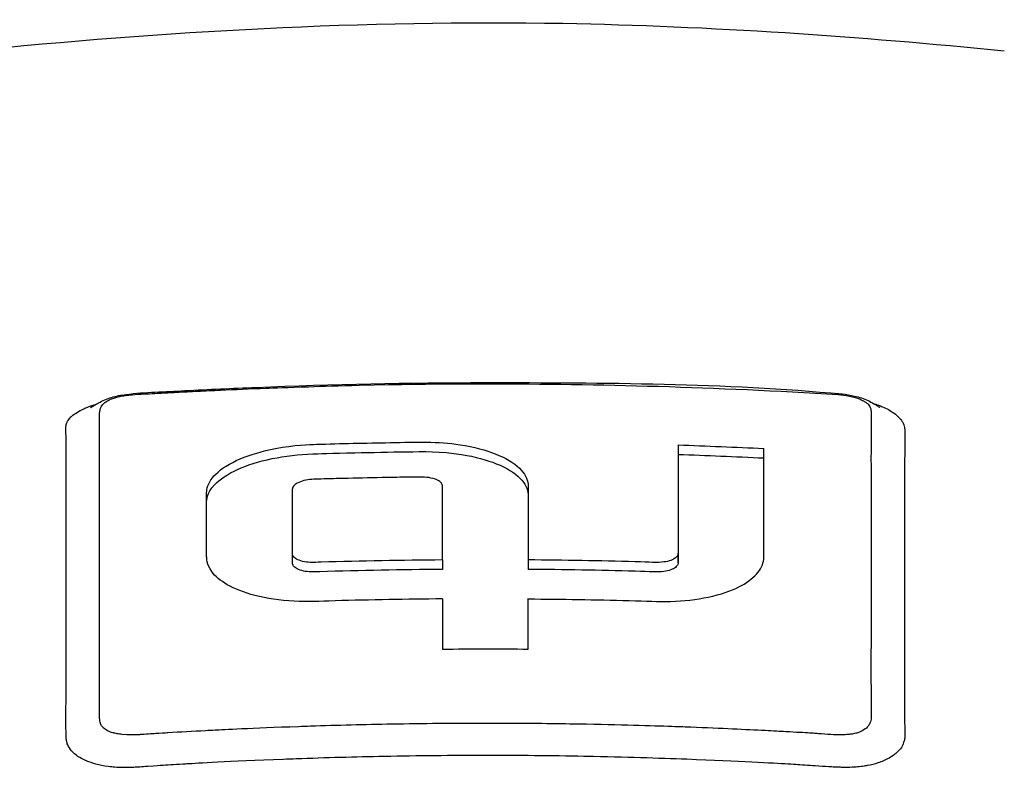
# Model space of a CAD drawing. Header units: millimetres. Extents: x 0 to 5219, y 0 to 2970.
# Tile 12 of 228: x 991 to 1020, y 553 to 576. Entities that reach past the tile are written whole.
import ezdxf

# ---------------------------------------------------------------- set-up
doc = ezdxf.new("R2010")
doc.units = ezdxf.units.MM
doc.header["$LTSCALE"] = 0.2

# ---------------------------------------------------------------- blocks, each defined once
blk = doc.blocks.new('A$C0ad0ff27')
for p, q in [((0, 263.997), (0, 263.963)), ((10.664, 263.658), (10.664, 263.658)), ((11.29, 263.459), (11.29, 263.459)), ((-1.281, 260.627), (-1.281, 260.91)), ((-11.529, 260.592), (-11.531, 260.592)), ((-5.765, 258.612), (-5.765, 260.538)), ((11.531, 260.597), (11.531, 260.597)), ((-12.531, 260.418), (-12.531, 260.418)), ((-11.531, 259.886), (-11.531, 259.886)), ((-11.533, 259.695), (-11.533, 259.695)), ((11.535, 259.7), (11.535, 259.7)), ((5.765, 258.615), (5.765, 258.898)), ((-1.281, 258.699), (-1.281, 258.416)), ((1.281, 258.7), (1.281, 258.417)), ((-11.531, 258.277), (-11.53, 258.277)), ((11.53, 258.278), (11.531, 258.278)), ((-12.529, 258.104), (-12.529, 258.104)), ((12.53, 258.105), (12.53, 258.105))]:
    blk.add_line(p, q)
for centre, major_axis, ratio, start_param, end_param in [((-1.258, 118.502), (-0.02, 156.746), 0.000068, 0.480005, 0.500444), ((1.268, 118.498), (-0.011, -156.751), 0.000038, 2.641265, 2.661705), ((0.044, 157.143), (-139.821, -0.022), 0.707242, 4.703431, 4.721757)]:
    blk.add_ellipse(centre, major_axis=major_axis, ratio=ratio, start_param=start_param, end_param=end_param)
for points, knots in [([(-15.424, 273.908), (-9.643, 274.494), (-3.605, 274.841), (6.739, 274.652), (11.21, 274.345), (15.516, 273.909)], [0, 0, 0, 0, 1.779262, 1.779262, 3.10461, 3.10461, 3.10461, 3.10461]), ([(0.132, 243.422), (0.418, 243.422), (0.818, 243.423), (1.332, 243.428), (1.529, 243.43), (1.743, 243.432), (1.974, 243.435), (2.12, 243.437), (2.274, 243.44), (2.434, 243.442), (2.637, 243.446), (2.85, 243.45), (3.075, 243.454), (3.392, 243.461), (3.73, 243.469), (4.089, 243.479), (4.178, 243.482), (4.266, 243.484), (4.354, 243.487), (4.783, 243.499), (5.208, 243.514), (5.631, 243.529), (6.058, 243.545), (6.482, 243.563), (6.903, 243.582), (7.273, 243.598), (7.641, 243.616), (8.006, 243.635), (8.061, 243.638), (8.115, 243.641), (8.17, 243.644), (8.294, 243.65), (8.419, 243.657), (8.543, 243.664), (8.753, 243.675), (8.964, 243.687), (9.174, 243.699), (9.594, 243.724), (10.013, 243.75), (10.431, 243.778), (10.908, 243.809), (11.384, 243.842), (11.858, 243.878), (11.926, 243.883), (12.283, 243.909), (12.924, 243.96), (13.511, 244.007), (14.336, 244.076), (15.388, 244.176), (15.467, 244.184), (15.546, 244.192), (15.627, 244.2), (15.961, 244.232), (16.287, 244.265), (16.606, 244.297), (17.021, 244.34), (17.424, 244.384), (17.815, 244.427), (18.664, 244.521), (19.459, 244.617), (20.2, 244.711), (20.608, 244.763), (20.999, 244.815), (21.375, 244.866), (21.781, 244.921), (22.168, 244.975), (22.538, 245.028), (22.667, 245.047), (22.794, 245.066), (22.919, 245.084), (23.792, 245.212), (24.598, 245.34), (25.342, 245.463), (27.149, 245.764), (28.586, 246.043), (29.7, 246.272), (30.694, 246.477), (31.665, 246.692), (32.611, 246.917), (32.837, 246.97), (33.061, 247.024), (33.284, 247.079), (33.706, 247.183), (34.139, 247.292), (34.581, 247.408), (35.194, 247.569), (35.826, 247.741), (36.47, 247.927), (36.523, 247.942), (36.575, 247.957), (36.627, 247.973), (37.106, 248.112), (37.851, 248.332), (38.812, 248.646), (39.732, 248.947), (40.852, 249.335), (42.087, 249.827), (42.224, 249.882), (42.363, 249.938), (42.503, 249.995), (42.879, 250.149), (43.237, 250.301), (43.577, 250.452), (44.075, 250.672), (44.535, 250.887), (44.962, 251.098), (45.376, 251.301), (45.757, 251.5), (46.111, 251.693), (46.591, 251.955), (47.009, 252.201), (47.375, 252.429), (47.788, 252.686), (48.134, 252.92), (48.427, 253.128), (48.607, 253.257), (48.767, 253.376), (48.91, 253.484), (48.926, 253.497), (48.942, 253.509), (48.958, 253.521), (49.012, 253.563), (49.065, 253.605), (49.117, 253.645), (49.179, 253.695), (49.239, 253.743), (49.298, 253.791), (49.421, 253.891), (49.537, 253.989), (49.645, 254.083), (49.763, 254.186), (49.872, 254.285), (49.974, 254.38), (50.043, 254.444), (50.109, 254.507), (50.172, 254.569), (50.196, 254.592), (50.219, 254.616), (50.243, 254.639), (50.288, 254.684), (50.332, 254.729), (50.375, 254.772), (50.414, 254.813), (50.453, 254.853), (50.489, 254.892), (50.527, 254.932), (50.563, 254.971), (50.598, 255.009), (50.635, 255.051), (50.671, 255.091), (50.706, 255.13), (50.723, 255.15), (50.741, 255.17), (50.758, 255.189), (50.76, 255.192), (50.762, 255.194), (50.764, 255.197), (50.779, 255.214), (50.794, 255.232), (50.809, 255.249), (50.843, 255.289), (50.877, 255.329), (50.91, 255.37), (50.943, 255.409), (50.975, 255.449), (51.008, 255.49), (51.071, 255.569), (51.133, 255.649), (51.194, 255.732), (51.31, 255.887), (51.422, 256.049), (51.529, 256.217), (51.604, 256.335), (51.676, 256.456), (51.745, 256.58), (51.808, 256.693), (51.868, 256.808), (51.924, 256.925), (51.924, 256.926), (51.949, 256.974), (51.992, 257.07), (52.039, 257.175), (52.109, 257.337), (52.184, 257.557), (52.21, 257.632), (52.236, 257.715), (52.262, 257.804), (52.274, 257.846), (52.285, 257.887), (52.296, 257.927), (52.3, 257.943), (52.304, 257.959), (52.308, 257.975), (52.329, 258.062), (52.347, 258.144), (52.363, 258.223), (52.396, 258.398), (52.416, 258.552), (52.427, 258.685), (52.428, 258.696), (52.429, 258.707), (52.43, 258.718), (52.445, 258.91), (52.456, 259.192), (52.413, 259.564), (52.407, 259.613), (52.401, 259.661), (52.394, 259.709), (52.357, 259.961), (52.3, 260.206), (52.227, 260.443), (52.202, 260.526), (52.173, 260.611), (52.142, 260.698), (52.015, 261.05), (51.836, 261.432), (51.584, 261.842), (51.566, 261.871), (51.547, 261.901), (51.529, 261.93), (51.426, 262.092), (51.314, 262.254), (51.193, 262.415), (51.073, 262.577), (50.943, 262.737), (50.806, 262.897), (50.714, 263.004), (50.618, 263.11), (50.519, 263.216), (50.509, 263.227), (50.323, 263.441), (49.875, 263.849), (49.754, 263.959), (49.613, 264.084), (49.448, 264.222), (49.199, 264.43), (48.96, 264.617), (48.74, 264.781), (48.523, 264.943), (48.323, 265.084), (48.148, 265.204), (48.131, 265.215), (48.115, 265.227), (48.098, 265.238), (47.876, 265.389), (47.646, 265.54), (47.407, 265.689), (47.254, 265.784), (47.098, 265.88), (46.939, 265.974), (46.69, 266.122), (46.434, 266.268), (46.169, 266.414), (45.756, 266.641), (45.324, 266.865), (44.873, 267.085)], [0, 0, 0, 0, 0.015059, 0.015059, 0.015059, 0.02083, 0.02083, 0.02083, 0.024502, 0.024502, 0.024502, 0.02915, 0.02915, 0.02915, 0.035714, 0.035714, 0.035714, 0.03808, 0.03808, 0.03808, 0.049577, 0.049577, 0.049577, 0.061203, 0.061203, 0.061203, 0.071429, 0.071429, 0.071429, 0.072941, 0.072941, 0.072941, 0.076375, 0.076375, 0.076375, 0.082197, 0.082197, 0.082197, 0.093844, 0.093844, 0.093844, 0.107143, 0.107143, 0.107143, 0.125154, 0.125154, 0.125154, 0.141628, 0.141628, 0.141628, 0.142857, 0.142857, 0.142857, 0.150854, 0.150854, 0.150854, 0.161237, 0.161237, 0.161237, 0.183787, 0.183787, 0.183787, 0.196194, 0.196194, 0.196194, 0.209594, 0.209594, 0.209594, 0.214286, 0.214286, 0.214286, 0.235121, 0.235121, 0.235121, 0.285714, 0.285714, 0.285714, 0.318661, 0.318661, 0.318661, 0.326531, 0.326531, 0.326531, 0.342858, 0.342858, 0.342858, 0.36551, 0.36551, 0.36551, 0.367347, 0.367347, 0.367347, 0.406881, 0.406881, 0.406881, 0.444765, 0.444765, 0.444765, 0.44898, 0.44898, 0.44898, 0.464755, 0.464755, 0.464755, 0.487841, 0.487841, 0.487841, 0.510204, 0.510204, 0.510204, 0.531268, 0.531268, 0.531268, 0.55507, 0.55507, 0.55507, 0.569739, 0.569739, 0.569739, 0.571429, 0.571429, 0.571429, 0.574695, 0.574695, 0.574695, 0.578627, 0.578627, 0.578627, 0.586875, 0.586875, 0.586875, 0.595801, 0.595801, 0.595801, 0.601849, 0.601849, 0.601849, 0.604183, 0.604183, 0.604183, 0.608765, 0.608765, 0.608765, 0.613067, 0.613067, 0.613067, 0.617482, 0.617482, 0.617482, 0.622229, 0.622229, 0.622229, 0.624689, 0.624689, 0.624689, 0.625, 0.625, 0.625, 0.626857, 0.626857, 0.626857, 0.631038, 0.631038, 0.631038, 0.635137, 0.635137, 0.635137, 0.643106, 0.643106, 0.643106, 0.65824, 0.65824, 0.65824, 0.668893, 0.668893, 0.668893, 0.678571, 0.678571, 0.678571, 0.689431, 0.689431, 0.689431, 0.701281, 0.701281, 0.701281, 0.705357, 0.705357, 0.705357, 0.708515, 0.708515, 0.708515, 0.709766, 0.709766, 0.709766, 0.71667, 0.71667, 0.71667, 0.732143, 0.732143, 0.732143, 0.733637, 0.733637, 0.733637, 0.758929, 0.758929, 0.758929, 0.763229, 0.763229, 0.763229, 0.785714, 0.785714, 0.785714, 0.794183, 0.794183, 0.794183, 0.828571, 0.828571, 0.828571, 0.831278, 0.831278, 0.831278, 0.846339, 0.846339, 0.846339, 0.861401, 0.861401, 0.861401, 0.871429, 0.871429, 0.871429, 0.896736, 0.896736, 0.896736, 0.903571, 0.903571, 0.903571, 0.919754, 0.919754, 0.919754, 0.935714, 0.935714, 0.935714, 0.936836, 0.936836, 0.936836, 0.951858, 0.951858, 0.951858, 0.961487, 0.961487, 0.961487, 0.97651, 0.97651, 0.97651, 1, 1, 1, 1]), ([(-44.206, 266.666), (-45.16, 266.135), (-46.035, 265.58), (-47.544, 264.433), (-48.171, 263.852), (-49.688, 262.089), (-50.228, 260.876), (-50.29, 258.852), (-50.093, 258.047), (-48.818, 255.589), (-46.865, 253.679), (-39.976, 250.291), (-35.782, 248.805), (-26.807, 246.767), (-23.109, 246.124), (-16.479, 245.269), (-13.649, 244.986), (-8.648, 244.623), (-6.474, 244.507), (-2.833, 244.391), (-1.355, 244.366), (0.132, 244.367)], [-13.245772, -13.245772, -13.245772, -13.245772, -12.251128, -12.251128, -11.274972, -11.274972, -9.337784, -9.337784, -8.051587, -8.051587, -5.366006, -5.366006, -3.267179, -3.267179, -1.993957, -1.993957, -1.102626, -1.102626, -0.445934, -0.445934, 0, 0, 0, 0]), ([(0.132, 244.367), (1.588, 244.368), (3.032, 244.394), (6.637, 244.51), (8.81, 244.627), (13.807, 244.992), (16.636, 245.276), (23.282, 246.136), (26.998, 246.785), (35.953, 248.828), (40.148, 250.318), (44.861, 252.652), (46.268, 253.532), (49.246, 255.994), (50.629, 257.925), (50.164, 261.279), (49.568, 262.411), (47.531, 264.62), (46.089, 265.684), (44.253, 266.693)], [-11.810839, -11.810839, -11.810839, -11.810839, -11.321097, -11.321097, -10.584313, -10.584313, -9.583134, -9.583134, -8.1452, -8.1452, -5.796116, -5.796116, -4.481204, -4.481204, -2.2786, -2.2786, -1.145056, -1.145056, -0.000001, -0.000001, -0.000001, -0.000001]), ([(0.132, 243.422), (-0.449, 243.421), (-1.566, 243.422), (-3.21, 243.459), (-3.739, 243.471), (-4.252, 243.485), (-4.75, 243.501), (-5.367, 243.521), (-5.96, 243.544), (-6.529, 243.569), (-6.98, 243.588), (-8.081, 243.635), (-9.809, 243.744), (-11.136, 243.827), (-12.208, 243.91), (-13.036, 243.977), (-13.077, 243.981), (-13.118, 243.984), (-13.159, 243.987), (-15.539, 244.183), (-17.58, 244.401), (-19.303, 244.611), (-19.337, 244.615), (-20.365, 244.731), (-22.31, 245.009), (-22.318, 245.01), (-22.326, 245.012), (-22.334, 245.013), (-24.057, 245.26), (-25.02, 245.426), (-25.289, 245.471), (-27.177, 245.785), (-29.001, 246.133), (-30.748, 246.513), (-30.788, 246.522), (-30.827, 246.53), (-30.866, 246.539), (-31.016, 246.571), (-32.185, 246.812), (-34.187, 247.328), (-34.717, 247.464), (-35.303, 247.62), (-35.937, 247.799), (-36.8, 248.042), (-37.523, 248.262), (-38.124, 248.452), (-39.475, 248.88), (-40.218, 249.156), (-40.472, 249.248), (-41.591, 249.653), (-42.431, 249.997), (-43.054, 250.265), (-43.725, 250.553), (-44.145, 250.751), (-44.358, 250.852), (-45.382, 251.337), (-46.114, 251.74), (-46.638, 252.046), (-47.062, 252.292), (-47.35, 252.475), (-47.528, 252.59), (-47.81, 252.77), (-48.272, 253.072), (-48.835, 253.503), (-49.143, 253.739), (-49.388, 253.944), (-49.584, 254.116), (-49.727, 254.241), (-49.844, 254.349), (-49.938, 254.438), (-50.155, 254.643), (-50.477, 254.958), (-50.834, 255.389), (-51.29, 255.939), (-51.471, 256.264), (-51.524, 256.353), (-51.534, 256.368), (-51.543, 256.384), (-51.552, 256.399), (-51.928, 257.035), (-52.17, 257.677), (-52.276, 258.322), (-52.295, 258.437), (-52.314, 258.574), (-52.325, 258.731), (-52.338, 258.902), (-52.343, 259.097), (-52.332, 259.317), (-52.302, 259.877), (-52.198, 260.206), (-52.171, 260.305), (-52.101, 260.561), (-52.009, 260.817), (-51.896, 261.072), (-51.72, 261.469), (-51.492, 261.865), (-51.212, 262.257), (-50.909, 262.684), (-50.58, 263.058), (-50.266, 263.378), (-49.96, 263.69), (-49.668, 263.953), (-49.414, 264.169), (-48.786, 264.701), (-48.122, 265.172), (-47.478, 265.584), (-47.246, 265.733), (-47.016, 265.874), (-46.791, 266.008)], [-1, -1, -1, -1, -0.96875, -0.96875, -0.96875, -0.9547937, -0.9547937, -0.9547937, -0.9375, -0.9375, -0.9375, -0.90625, -0.90625, -0.90625, -0.875, -0.875, -0.875, -0.8739463, -0.8739463, -0.8739463, -0.8125, -0.8125, -0.8125, -0.7813822, -0.7813822, -0.7813822, -0.78125, -0.78125, -0.78125, -0.75, -0.75, -0.75, -0.6888795, -0.6888795, -0.6888795, -0.6875, -0.6875, -0.6875, -0.6380723, -0.6380723, -0.6380723, -0.625, -0.625, -0.625, -0.6057577, -0.6057577, -0.6057577, -0.5625, -0.5625, -0.5625, -0.5324119, -0.5324119, -0.5324119, -0.5, -0.5, -0.5, -0.4654336, -0.4654336, -0.4654336, -0.4375, -0.4375, -0.4375, -0.40625, -0.40625, -0.40625, -0.3881699, -0.3881699, -0.3881699, -0.375, -0.375, -0.375, -0.34375, -0.34375, -0.34375, -0.3125, -0.3125, -0.3125, -0.3110249, -0.3110249, -0.3110249, -0.25, -0.25, -0.25, -0.2349777, -0.2349777, -0.2349777, -0.21875, -0.21875, -0.21875, -0.1875, -0.1875, -0.1875, -0.1630802, -0.1630802, -0.1630802, -0.125, -0.125, -0.125, -0.0933033, -0.0933033, -0.0933033, -0.0625, -0.0625, -0.0625, -0.0165509, -0.0165509, -0.0165509, 0, 0, 0, 0]), ([(-11.799, 263.245), (-11.799, 263.245), (-11.796, 263.246), (-11.786, 263.253), (-11.78, 263.256), (-11.765, 263.266), (-11.755, 263.273), (-11.732, 263.288), (-11.718, 263.297), (-11.69, 263.315), (-11.674, 263.325), (-11.627, 263.354), (-11.595, 263.374), (-11.435, 263.462), (-11.306, 263.516), (-11.033, 263.597), (-10.887, 263.624), (-10.16, 263.717), (-9.567, 263.726), (-8.269, 263.794), (-7.559, 263.827), (-4.567, 263.948), (-2.283, 263.996), (0, 263.997)], [1.221146, 1.221146, 1.221146, 1.221146, 1.228992, 1.228992, 1.23452, 1.23452, 1.240072, 1.240072, 1.245636, 1.245636, 1.251178, 1.251178, 1.262323, 1.262323, 1.306641, 1.306641, 1.350901, 1.350901, 1.527532, 1.527532, 1.740892, 1.740892, 2.425887, 2.425887, 2.425887, 2.425887]), ([(-10.556, 263.636), (-10.455, 263.644), (-10.328, 263.652), (-10.173, 263.66), (-10.157, 263.661), (-10.139, 263.661), (-10.122, 263.662), (-10.094, 263.664), (-10.066, 263.665), (-10.04, 263.667), (-9.919, 263.673), (-9.824, 263.679), (-9.753, 263.682), (-9.578, 263.692), (-9.405, 263.701), (-9.234, 263.71), (-9.017, 263.721), (-8.803, 263.732), (-8.591, 263.742), (-8.373, 263.753), (-8.147, 263.764), (-7.913, 263.774), (-7.487, 263.794), (-7.034, 263.813), (-6.554, 263.831), (-6.327, 263.84), (-5.901, 263.857), (-5.277, 263.876), (-4.862, 263.89), (-4.36, 263.904), (-3.771, 263.918), (-1.264, 263.975), (-0.005, 263.963), (0, 263.963)], [0.8694294, 0.8694294, 0.8694294, 0.8694294, 0.8733039, 0.8733039, 0.8733039, 0.8737245, 0.8737245, 0.8737245, 0.8747406, 0.8747406, 0.8747406, 0.8794643, 0.8794643, 0.8794643, 0.8853665, 0.8853665, 0.8853665, 0.8928571, 0.8928571, 0.8928571, 0.9023572, 0.9023572, 0.9023572, 0.9196429, 0.9196429, 0.9196429, 0.9357416, 0.9357416, 0.9357416, 0.9464286, 0.9464286, 0.9464286, 1, 1, 1, 1]), ([(0, 263.963), (0.016, 263.962), (0.032, 263.962), (0.048, 263.962), (3.384, 263.963), (6.882, 263.867), (10.549, 263.642)], [-1, -1, -1, -1, -0.995181, -0.995181, -0.995181, 0, 0, 0, 0]), ([(-11.531, 256.441), (-11.531, 256.619), (-11.531, 256.956), (-11.531, 257.437), (-11.531, 257.462), (-11.531, 257.487), (-11.531, 257.512), (-11.531, 257.986), (-11.531, 258.408), (-11.531, 258.784), (-11.531, 259.273), (-11.531, 259.684), (-11.531, 260.02), (-11.531, 260.67), (-11.531, 261.044), (-11.531, 261.175), (-11.531, 261.247), (-11.531, 261.319), (-11.531, 261.39), (-11.53, 261.611), (-11.531, 261.828), (-11.531, 262.044), (-11.531, 262.13), (-11.531, 262.272), (-11.532, 262.468), (-11.532, 262.515), (-11.532, 262.562), (-11.532, 262.61), (-11.532, 262.7), (-11.533, 262.792), (-11.532, 262.885), (-11.532, 262.925), (-11.531, 262.96), (-11.531, 262.988), (-11.531, 262.996), (-11.53, 263.004), (-11.53, 263.011), (-11.529, 263.054), (-11.528, 263.081), (-11.527, 263.092), (-11.524, 263.133), (-11.518, 263.168), (-11.509, 263.198), (-11.509, 263.2), (-11.508, 263.202), (-11.507, 263.205), (-11.499, 263.233), (-11.486, 263.265), (-11.462, 263.301), (-11.462, 263.301), (-11.457, 263.311), (-11.442, 263.33), (-11.428, 263.347), (-11.407, 263.37), (-11.371, 263.399), (-11.335, 263.428), (-11.291, 263.455), (-11.238, 263.481), (-11.236, 263.482), (-11.233, 263.483), (-11.231, 263.485), (-11.228, 263.486), (-11.224, 263.488), (-11.221, 263.489), (-11.208, 263.495), (-11.149, 263.527), (-11.008, 263.564), (-10.986, 263.569), (-10.959, 263.576), (-10.926, 263.583), (-10.881, 263.593), (-10.824, 263.604), (-10.756, 263.614), (-10.736, 263.617), (-10.712, 263.62), (-10.684, 263.623), (-10.648, 263.627), (-10.605, 263.632), (-10.556, 263.636)], [0.6517857, 0.6517857, 0.6517857, 0.6517857, 0.6785714, 0.6785714, 0.6785714, 0.6797281, 0.6797281, 0.6797281, 0.7017453, 0.7017453, 0.7017453, 0.7303747, 0.7303747, 0.7303747, 0.7857143, 0.7857143, 0.7857143, 0.7922841, 0.7922841, 0.7922841, 0.8125, 0.8125, 0.8125, 0.8258929, 0.8258929, 0.8258929, 0.8305652, 0.8305652, 0.8305652, 0.8392857, 0.8392857, 0.8392857, 0.8426339, 0.8426339, 0.8426339, 0.8431179, 0.8431179, 0.8431179, 0.8459821, 0.8459821, 0.8459821, 0.8493304, 0.8493304, 0.8493304, 0.8496066, 0.8496066, 0.8496066, 0.8526786, 0.8526786, 0.8526786, 0.8544889, 0.8544889, 0.8544889, 0.8560268, 0.8560268, 0.8560268, 0.8590434, 0.8590434, 0.8590434, 0.8591891, 0.8591891, 0.8591891, 0.859375, 0.859375, 0.859375, 0.8627232, 0.8627232, 0.8627232, 0.8641237, 0.8641237, 0.8641237, 0.8660714, 0.8660714, 0.8660714, 0.8675382, 0.8675382, 0.8675382, 0.8694294, 0.8694294, 0.8694294, 0.8694294]), ([(10.549, 263.642), (10.557, 263.641), (10.566, 263.641), (10.576, 263.64), (10.643, 263.635), (10.751, 263.625), (10.886, 263.597), (11.02, 263.568), (11.116, 263.535), (11.182, 263.509), (11.195, 263.503), (11.213, 263.496), (11.234, 263.486), (11.237, 263.485), (11.241, 263.483), (11.245, 263.481), (11.265, 263.472), (11.284, 263.462), (11.302, 263.452), (11.336, 263.433), (11.366, 263.414), (11.392, 263.395), (11.394, 263.393), (11.396, 263.391), (11.399, 263.389), (11.406, 263.384), (11.414, 263.377), (11.422, 263.37), (11.436, 263.357), (11.452, 263.342), (11.467, 263.323), (11.491, 263.293), (11.502, 263.271), (11.508, 263.256), (11.514, 263.242), (11.518, 263.23), (11.522, 263.218), (11.523, 263.214), (11.524, 263.21), (11.525, 263.205), (11.527, 263.196), (11.528, 263.186), (11.53, 263.177), (11.533, 263.161), (11.535, 263.135), (11.535, 263.098), (11.535, 263.088), (11.535, 263.075), (11.534, 263.058), (11.533, 263.037), (11.533, 263.024), (11.532, 263.018), (11.531, 262.995), (11.531, 262.969), (11.531, 262.939), (11.531, 262.857), (11.531, 262.776), (11.532, 262.696), (11.532, 262.692), (11.531, 262.665), (11.531, 262.616), (11.531, 262.568), (11.531, 262.499), (11.531, 262.407), (11.531, 262.298), (11.531, 262.199), (11.531, 262.111), (11.531, 261.908), (11.53, 261.703), (11.531, 261.496), (11.531, 261.463), (11.531, 261.429), (11.531, 261.396), (11.531, 260.95), (11.531, 260.494), (11.531, 260.026), (11.531, 259.877), (11.531, 259.726), (11.531, 259.575)], [0, 0, 0, 0, 0.000653, 0.000653, 0.000653, 0.005102, 0.005102, 0.005102, 0.0102041, 0.0102041, 0.0102041, 0.011299, 0.011299, 0.011299, 0.0114796, 0.0114796, 0.0114796, 0.0127551, 0.0127551, 0.0127551, 0.0150826, 0.0150826, 0.0150826, 0.0153061, 0.0153061, 0.0153061, 0.0162303, 0.0162303, 0.0162303, 0.0178571, 0.0178571, 0.0178571, 0.0204082, 0.0204082, 0.0204082, 0.0218085, 0.0218085, 0.0218085, 0.0222805, 0.0222805, 0.0222805, 0.0233236, 0.0233236, 0.0233236, 0.0262391, 0.0262391, 0.0262391, 0.0276968, 0.0276968, 0.0276968, 0.0291545, 0.0291545, 0.0291545, 0.03207, 0.03207, 0.03207, 0.0408163, 0.0408163, 0.0408163, 0.0459881, 0.0459881, 0.0459881, 0.0510204, 0.0510204, 0.0510204, 0.0612245, 0.0612245, 0.0612245, 0.0816327, 0.0816327, 0.0816327, 0.0847392, 0.0847392, 0.0847392, 0.1263051, 0.1263051, 0.1263051, 0.139546, 0.139546, 0.139546, 0.139546]), ([(10.664, 263.658), (10.791, 263.646), (10.918, 263.625), (11.179, 263.564), (11.317, 263.519), (11.5, 263.432), (11.558, 263.402), (11.631, 263.359), (11.646, 263.349), (11.675, 263.331), (11.688, 263.323), (11.717, 263.304), (11.734, 263.293), (11.758, 263.277), (11.768, 263.271), (11.782, 263.262), (11.788, 263.258), (11.796, 263.253), (11.798, 263.252), (11.798, 263.252)], [0, 0, 0, 0, 0.0381526, 0.0381526, 0.0824566, 0.0824566, 0.1023629, 0.1023629, 0.1078336, 0.1078336, 0.1124845, 0.1124845, 0.1192336, 0.1192336, 0.1246392, 0.1246392, 0.1303922, 0.1303922, 0.13741, 0.13741, 0.13741, 0.13741]), ([(-12.529, 255.655), (-12.529, 255.935), (-12.529, 256.381), (-12.529, 256.98), (-12.529, 257.374), (-12.529, 257.835), (-12.529, 258.349), (-12.529, 258.738), (-12.53, 259.156), (-12.53, 259.603), (-12.53, 259.62), (-12.53, 259.637), (-12.53, 259.654), (-12.53, 260.061), (-12.531, 260.351), (-12.531, 260.533), (-12.531, 260.764), (-12.531, 260.95), (-12.531, 261.095), (-12.53, 261.307), (-12.531, 261.43), (-12.531, 261.468), (-12.532, 262.01), (-12.525, 262.286), (-12.526, 262.32), (-12.527, 262.341), (-12.528, 262.359), (-12.529, 262.374), (-12.529, 262.4), (-12.531, 262.418), (-12.531, 262.43), (-12.532, 262.446), (-12.537, 262.501), (-12.538, 262.595), (-12.538, 262.641), (-12.535, 262.677), (-12.531, 262.704), (-12.522, 262.76), (-12.507, 262.794), (-12.502, 262.807), (-12.496, 262.823), (-12.484, 262.853), (-12.449, 262.899), (-12.42, 262.936), (-12.389, 262.967), (-12.363, 262.989), (-12.315, 263.032), (-12.26, 263.071), (-12.203, 263.106), (-12.145, 263.142), (-12.078, 263.179), (-11.999, 263.216), (-11.959, 263.234), (-11.92, 263.251), (-11.883, 263.266), (-11.88, 263.268), (-11.877, 263.269), (-11.874, 263.27), (-11.833, 263.286), (-11.794, 263.301), (-11.756, 263.314), (-11.708, 263.331), (-11.662, 263.345), (-11.62, 263.358)], [-0.35, -0.35, -0.35, -0.35, -0.3036755, -0.3036755, -0.3036755, -0.273124, -0.273124, -0.273124, -0.25, -0.25, -0.25, -0.248947, -0.248947, -0.248947, -0.2232143, -0.2232143, -0.2232143, -0.2123203, -0.2123203, -0.2123203, -0.1964286, -0.1964286, -0.1964286, -0.1696429, -0.1696429, -0.1696429, -0.1683773, -0.1683773, -0.1683773, -0.1662946, -0.1662946, -0.1662946, -0.1629464, -0.1629464, -0.1629464, -0.1595982, -0.1595982, -0.1595982, -0.15625, -0.15625, -0.15625, -0.1533801, -0.1533801, -0.1533801, -0.1505102, -0.1505102, -0.1505102, -0.1466837, -0.1466837, -0.1466837, -0.1428571, -0.1428571, -0.1428571, -0.1409439, -0.1409439, -0.1409439, -0.1408082, -0.1408082, -0.1408082, -0.1390306, -0.1390306, -0.1390306, -0.1376667, -0.1376667, -0.1376667, -0.1376667]), ([(11.6, 263.377), (11.651, 263.361), (11.703, 263.343), (11.755, 263.324), (11.797, 263.308), (11.836, 263.292), (11.873, 263.276), (12.008, 263.218), (12.107, 263.161), (12.183, 263.109), (12.241, 263.07), (12.288, 263.032), (12.327, 262.997), (12.33, 262.994), (12.333, 262.991), (12.336, 262.988), (12.375, 262.952), (12.413, 262.91), (12.446, 262.862), (12.454, 262.852), (12.487, 262.809), (12.514, 262.733), (12.532, 262.68), (12.537, 262.636), (12.538, 262.602), (12.539, 262.586), (12.539, 262.566), (12.54, 262.54), (12.541, 262.508), (12.541, 262.488), (12.541, 262.481), (12.541, 262.474), (12.541, 262.467), (12.541, 262.461), (12.542, 262.434), (12.542, 262.408), (12.542, 262.382), (12.543, 262.377), (12.543, 262.371), (12.543, 262.366), (12.543, 262.353), (12.543, 262.336), (12.543, 262.316)], [-0.99422501, -0.99422501, -0.99422501, -0.99422501, -0.9921875, -0.9921875, -0.9921875, -0.9905084, -0.9905084, -0.9905084, -0.984375, -0.984375, -0.984375, -0.98077798, -0.98077798, -0.98077798, -0.98046875, -0.98046875, -0.98046875, -0.9765625, -0.9765625, -0.9765625, -0.97265625, -0.97265625, -0.97265625, -0.96875, -0.96875, -0.96875, -0.96777344, -0.96777344, -0.96777344, -0.96679688, -0.96679688, -0.96679688, -0.96645777, -0.96645777, -0.96645777, -0.96510446, -0.96510446, -0.96510446, -0.96484375, -0.96484375, -0.96484375, -0.96354757, -0.96354757, -0.96354757, -0.96354757]), ([(-1.281, 257.534), (-2.351, 257.525), (-3.42, 257.506), (-4.969, 257.464), (-5.301, 257.443), (-6.135, 257.485), (-6.532, 257.544), (-7.207, 257.72), (-7.487, 257.83), (-7.915, 258.077), (-8.072, 258.209), (-8.331, 258.562), (-8.328, 258.737), (-8.328, 259.363), (-8.328, 259.834), (-8.328, 260.534), (-8.337, 260.684), (-8.298, 260.955), (-8.208, 261.113), (-7.883, 261.432), (-7.636, 261.585), (-7.022, 261.848), (-6.663, 261.954), (-5.708, 262.135), (-5.242, 262.148), (-4.314, 262.176), (-3.578, 262.193), (-2.022, 262.219), (-1.439, 262.245), (-0.333, 262.076), (0.017, 261.98), (0.606, 261.75), (0.852, 261.605), (1.18, 261.289), (1.267, 261.124), (1.286, 260.875), (1.281, 260.704), (1.281, 259.899), (1.281, 259.307), (1.281, 258.7)], [0, 0, 0, 0, 0.320879, 0.320879, 0.465091, 0.465091, 0.61047, 0.61047, 0.741214, 0.741214, 0.858961, 0.858961, 1.03352, 1.03352, 1.617694, 1.617694, 1.920655, 1.920655, 2.361582, 2.361582, 2.851357, 2.851357, 3.338051, 3.338051, 4.028869, 4.028869, 6.65642, 6.65642, 9.591035, 9.591035, 11.360377, 11.360377, 13.298144, 13.298144, 15.132878, 15.132878, 16.008781, 16.008781, 18.211527, 18.211527, 18.211527, 18.211527]), ([(12.543, 262.316), (12.543, 262.309), (12.543, 262.302), (12.543, 262.294), (12.544, 262.258), (12.544, 262.213), (12.543, 262.16), (12.543, 262.03), (12.541, 261.922), (12.539, 261.838), (12.537, 261.77), (12.535, 261.703), (12.533, 261.64), (12.531, 261.593), (12.53, 261.569), (12.53, 261.569), (12.53, 261.529), (12.528, 261.375), (12.529, 261.101), (12.53, 260.787), (12.53, 260.313), (12.53, 259.66)], [-0.96354757, -0.96354757, -0.96354757, -0.96354757, -0.96308483, -0.96308483, -0.96308483, -0.9609375, -0.9609375, -0.9609375, -0.953125, -0.953125, -0.953125, -0.9453125, -0.9453125, -0.9453125, -0.9375, -0.9375, -0.9375, -0.91044715, -0.91044715, -0.91044715, -0.87932671, -0.87932671, -0.87932671, -0.87932671]), ([(-8.328, 258.782), (-8.328, 259.34), (-8.328, 259.885), (-8.328, 260.482), (-8.331, 260.689), (-7.934, 261.111), (-7.699, 261.267), (-7.128, 261.526), (-6.784, 261.64), (-5.985, 261.805), (-5.574, 261.853), (-5.039, 261.871), (-4.557, 261.886), (-3.381, 261.913), (-2.861, 261.923), (-1.865, 261.937), (-1.336, 261.95), (-0.294, 261.784), (0.053, 261.686), (0.635, 261.452), (0.875, 261.306), (1.192, 260.989), (1.273, 260.823), (1.283, 260.594), (1.281, 260.416), (1.281, 259.694), (1.281, 259.203), (1.281, 258.7)], [1.0833416, 1.0833416, 1.0833416, 1.0833416, 1.6022083, 1.6022083, 1.6672592, 1.6672592, 1.7107814, 1.7107814, 1.7505755, 1.7505755, 1.7873214, 1.7873214, 1.7978208, 1.7978208, 1.8061265, 1.8061265, 1.813737, 1.813737, 1.8187304, 1.8187304, 1.8241808, 1.8241808, 1.8293383, 1.8293383, 1.8312004, 1.8312004, 1.8349099, 1.8349099, 1.8349099, 1.8349099]), ([(1.281, 257.535), (2.287, 257.527), (3.293, 257.51), (4.821, 257.471), (5.166, 257.45), (5.935, 257.471), (6.316, 257.514), (7.041, 257.668), (7.344, 257.776), (7.802, 258.004), (7.98, 258.132), (8.236, 258.414), (8.309, 258.566), (8.333, 258.808), (8.328, 258.926), (8.328, 259.617), (8.328, 260.116), (8.328, 260.846), (8.328, 261.087), (8.328, 261.444), (8.328, 261.562), (8.328, 261.738), (8.328, 261.797), (8.328, 261.884), (8.328, 261.913), (8.328, 261.972), (8.328, 262.001), (8.328, 262.03)], [-2.334866, -2.334866, -2.334866, -2.334866, -1.936193, -1.936193, -1.729087, -1.729087, -1.509443, -1.509443, -1.274072, -1.274072, -1.048912, -1.048912, -0.819829, -0.819829, -0.696027, -0.696027, -0.3484, -0.3484, -0.174268, -0.174268, -0.087149, -0.087149, -0.043578, -0.043578, -0.02179, -0.02179, -0.000001, -0.000001, -0.000001, -0.000001]), ([(5.765, 262.135), (5.765, 262.103), (5.765, 262.072), (5.765, 262.008), (5.765, 261.977), (5.765, 261.881), (5.765, 261.818), (5.765, 261.626), (5.765, 261.497), (5.765, 261.109), (5.765, 260.847), (5.765, 260.049), (5.765, 259.504), (5.765, 258.926), (5.765, 258.911), (5.765, 258.898)], [-1.5665342, -1.5665342, -1.5665342, -1.5665342, -1.5374875, -1.5374875, -1.5084406, -1.5084406, -1.4503495, -1.4503495, -1.3341837, -1.3341837, -1.1019292, -1.1019292, -0.6379049, -0.6379049, -0.6218608, -0.6218608, -0.6218608, -0.6218608]), ([(5.765, 262.135), (6.192, 262.12), (6.62, 262.104), (7.474, 262.069), (7.901, 262.05), (8.328, 262.03)], [0.000089, 0.000089, 0.000089, 0.000089, 0.1283387, 0.1283387, 0.2565897, 0.2565897, 0.2565897, 0.2565897]), ([(5.765, 261.852), (6.19, 261.837), (6.614, 261.821), (7.469, 261.786), (7.898, 261.767), (8.328, 261.747)], [0.000089, 0.000089, 0.000089, 0.000089, 0.1275761, 0.1275761, 0.2565897, 0.2565897, 0.2565897, 0.2565897]), ([(-1.281, 258.699), (-1.281, 259.429), (-1.281, 260.136), (-1.281, 260.863), (-1.28, 260.901), (-1.285, 260.955), (-1.302, 260.988), (-1.366, 261.05), (-1.412, 261.078), (-1.53, 261.126), (-1.602, 261.145), (-1.86, 261.187), (-2.032, 261.175), (-2.616, 261.167), (-2.85, 261.163), (-3.472, 261.151), (-3.859, 261.143), (-4.437, 261.128), (-4.628, 261.123), (-5.072, 261.11), (-5.206, 261.112), (-5.44, 261.066), (-5.514, 261.044), (-5.634, 260.991), (-5.681, 260.961), (-5.731, 260.91), (-5.744, 260.892), (-5.761, 260.856), (-5.765, 260.839), (-5.765, 260.821)], [0.000001, 0.000001, 0.000001, 0.000001, 0.489571, 0.489571, 0.520795, 0.520795, 0.575938, 0.575938, 0.63212, 0.63212, 0.689892, 0.689892, 0.822191, 0.822191, 0.910467, 0.910467, 1.056592, 1.056592, 1.128541, 1.128541, 1.224346, 1.224346, 1.274574, 1.274574, 1.322423, 1.322423, 1.348031, 1.348031, 1.372516, 1.372516, 1.372516, 1.372516]), ([(-5.765, 258.894), (-5.766, 258.912), (-5.765, 258.938), (-5.765, 259.611), (-5.765, 260.225), (-5.765, 260.821)], [-0.4565067, -0.4565067, -0.4565067, -0.4565067, -0.427696, -0.427696, 0, 0, 0, 0]), ([(12.53, 259.66), (12.53, 259.569), (12.53, 259.474), (12.53, 259.376), (12.53, 259.021), (12.53, 258.681), (12.53, 258.355), (12.53, 257.86), (12.53, 257.4), (12.53, 256.985), (12.53, 256.425), (12.53, 255.948), (12.53, 255.563), (12.53, 254.956), (12.53, 254.582), (12.53, 254.46), (12.53, 254.386), (12.532, 254.262), (12.533, 254.087), (12.533, 254.081), (12.533, 254.075), (12.533, 254.07), (12.534, 254.018), (12.535, 253.95), (12.536, 253.864), (12.536, 253.785), (12.538, 253.718), (12.541, 253.664), (12.544, 253.604), (12.546, 253.556), (12.546, 253.52), (12.547, 253.498), (12.546, 253.48), (12.546, 253.467), (12.546, 253.455), (12.545, 253.444), (12.544, 253.432), (12.543, 253.41), (12.541, 253.388), (12.538, 253.368), (12.537, 253.361), (12.535, 253.348), (12.531, 253.329), (12.53, 253.325), (12.53, 253.322), (12.529, 253.318), (12.526, 253.303), (12.522, 253.286), (12.516, 253.269), (12.495, 253.195), (12.452, 253.091), (12.336, 252.974)], [-0.8793267, -0.8793267, -0.8793267, -0.8793267, -0.875, -0.875, -0.875, -0.859016, -0.859016, -0.859016, -0.8347234, -0.8347234, -0.8347234, -0.8018442, -0.8018442, -0.8018442, -0.75, -0.75, -0.75, -0.7409155, -0.7409155, -0.7409155, -0.740625, -0.740625, -0.740625, -0.7359375, -0.7359375, -0.7359375, -0.73125, -0.73125, -0.73125, -0.7283057, -0.7283057, -0.7283057, -0.7265625, -0.7265625, -0.7265625, -0.7257856, -0.7257856, -0.7257856, -0.7242188, -0.7242188, -0.7242188, -0.72322, -0.72322, -0.72322, -0.7230469, -0.7230469, -0.7230469, -0.721875, -0.721875, -0.721875, -0.7142094, -0.7142094, -0.7142094, -0.7142094]), ([(11.531, 259.575), (11.531, 259.537), (11.531, 259.5), (11.531, 259.462), (11.531, 259.459), (11.531, 259.238), (11.531, 258.79), (11.531, 258.61), (11.531, 258.395), (11.531, 258.141), (11.531, 257.993), (11.531, 257.786), (11.531, 257.517), (11.531, 257.295), (11.531, 257.029), (11.531, 256.719), (11.531, 256.684), (11.531, 256.513), (11.531, 256.199), (11.53, 255.952), (11.531, 255.614), (11.53, 255.182), (11.53, 255.092), (11.531, 254.977), (11.532, 254.836), (11.533, 254.81), (11.533, 254.806), (11.533, 254.789), (11.534, 254.715), (11.535, 254.613), (11.536, 254.482), (11.536, 254.406), (11.536, 254.347), (11.536, 254.306), (11.536, 254.274), (11.536, 254.245), (11.536, 254.217), (11.535, 254.202), (11.535, 254.187), (11.535, 254.173), (11.535, 254.156), (11.535, 254.143), (11.535, 254.136), (11.535, 254.131), (11.535, 254.129), (11.535, 254.129), (11.534, 254.108), (11.534, 254.079), (11.533, 254.04), (11.533, 253.999), (11.532, 253.969), (11.531, 253.95), (11.531, 253.947), (11.531, 253.945), (11.531, 253.942), (11.53, 253.921), (11.526, 253.894), (11.516, 253.862), (11.506, 253.83), (11.494, 253.806), (11.484, 253.789), (11.481, 253.784), (11.478, 253.78), (11.475, 253.776), (11.442, 253.723), (11.375, 253.633), (11.207, 253.564)], [0.139546, 0.139546, 0.139546, 0.139546, 0.1428571, 0.1428571, 0.1428571, 0.1683715, 0.1683715, 0.1683715, 0.1785714, 0.1785714, 0.1785714, 0.1980839, 0.1980839, 0.1980839, 0.2142857, 0.2142857, 0.2142857, 0.2342217, 0.2342217, 0.2342217, 0.25, 0.25, 0.25, 0.2588865, 0.2588865, 0.2588865, 0.2605112, 0.2605112, 0.2605112, 0.2678571, 0.2678571, 0.2678571, 0.2723214, 0.2723214, 0.2723214, 0.2745536, 0.2745536, 0.2745536, 0.2756696, 0.2756696, 0.2756696, 0.2763405, 0.2763405, 0.2763405, 0.2767857, 0.2767857, 0.2767857, 0.2790179, 0.2790179, 0.2790179, 0.28125, 0.28125, 0.28125, 0.2815369, 0.2815369, 0.2815369, 0.2834821, 0.2834821, 0.2834821, 0.2852134, 0.2852134, 0.2852134, 0.2857143, 0.2857143, 0.2857143, 0.2930312, 0.2930312, 0.2930312, 0.2930312]), ([(-1.281, 258.699), (-2.489, 258.689), (-3.697, 258.667), (-5.039, 258.627), (-5.107, 258.623), (-5.25, 258.624), (-5.33, 258.631), (-5.48, 258.659), (-5.548, 258.68), (-5.653, 258.729), (-5.692, 258.756), (-5.746, 258.816), (-5.761, 258.848), (-5.765, 258.885), (-5.765, 258.889), (-5.765, 258.894)], [-1.2861392, -1.2861392, -1.2861392, -1.2861392, -0.7985141, -0.7985141, -0.7439705, -0.7439705, -0.6712513, -0.6712513, -0.5962579, -0.5962579, -0.530286, -0.530286, -0.4647118, -0.4647118, -0.4565101, -0.4565101, -0.4565101, -0.4565101]), ([(5.765, 258.993), (5.765, 258.883), (5.765, 258.773), (5.765, 258.615), (5.766, 258.594), (5.745, 258.535), (5.721, 258.505), (5.65, 258.448), (5.602, 258.423), (5.484, 258.381), (5.415, 258.365), (5.141, 258.329), (4.928, 258.35), (3.417, 258.391), (2.349, 258.409), (1.281, 258.417)], [-0.7297774, -0.7297774, -0.7297774, -0.7297774, -0.6379049, -0.6379049, -0.5983911, -0.5983911, -0.5523387, -0.5523387, -0.5036873, -0.5036873, -0.4536396, -0.4536396, -0.3203772, -0.3203772, 0, 0, 0, 0]), ([(5.765, 258.898), (5.764, 258.88), (5.762, 258.866), (5.745, 258.818), (5.721, 258.788), (5.65, 258.731), (5.602, 258.706), (5.484, 258.663), (5.415, 258.648), (5.141, 258.612), (4.928, 258.633), (3.417, 258.674), (2.349, 258.692), (1.281, 258.7)], [-0.6218581, -0.6218581, -0.6218581, -0.6218581, -0.5983911, -0.5983911, -0.5523387, -0.5523387, -0.5036873, -0.5036873, -0.4536396, -0.4536396, -0.3203772, -0.3203772, 0, 0, 0, 0]), ([(-1.281, 258.416), (-2.502, 258.406), (-3.722, 258.383), (-5.075, 258.343), (-5.133, 258.339), (-5.284, 258.344), (-5.362, 258.352), (-5.506, 258.383), (-5.57, 258.405), (-5.668, 258.456), (-5.704, 258.484), (-5.753, 258.545), (-5.765, 258.577), (-5.765, 258.611), (-5.765, 258.611), (-5.765, 258.612)], [-3.692206, -3.692206, -3.692206, -3.692206, -1.662218, -1.662218, -1.442011, -1.442011, -1.186531, -1.186531, -0.926976, -0.926976, -0.696056, -0.696056, -0.461968, -0.461968, -0.46043, -0.46043, -0.46043, -0.46043]), ([(0.102, 240.082), (0.112, 240.082), (0.122, 240.082), (0.132, 240.082), (3.823, 240.085), (7.505, 240.201), (11.112, 240.405), (14.719, 240.609), (18.252, 240.905), (21.643, 241.289), (23.263, 241.472), (24.851, 241.675), (26.4, 241.896), (27.949, 242.118), (29.459, 242.359), (30.924, 242.618), (31.331, 242.689), (31.734, 242.763), (32.134, 242.837), (32.454, 242.897), (32.772, 242.958), (33.088, 243.019), (33.797, 243.157), (34.494, 243.3), (35.179, 243.447), (36.547, 243.74), (37.864, 244.05), (39.121, 244.376), (39.354, 244.436), (39.584, 244.497), (39.813, 244.558), (40.202, 244.662), (40.585, 244.768), (40.961, 244.875), (41.56, 245.045), (42.142, 245.219), (42.709, 245.396), (43.843, 245.75), (44.913, 246.118), (45.917, 246.499), (46.009, 246.534), (46.102, 246.57), (46.193, 246.605), (47.093, 246.953), (47.937, 247.311), (48.723, 247.678), (49.589, 248.082), (50.384, 248.497), (51.104, 248.922), (51.799, 249.332), (52.428, 249.749), (52.983, 250.174), (53.524, 250.587), (53.996, 251.007), (54.393, 251.433), (54.405, 251.445), (54.415, 251.457), (54.426, 251.468), (54.831, 251.907), (55.158, 252.351), (55.406, 252.797), (55.641, 253.219), (55.806, 253.642), (55.901, 254.061), (56.057, 254.75), (56.024, 255.429), (55.826, 256.106), (55.773, 256.289), (55.707, 256.471), (55.63, 256.654), (55.615, 256.689), (55.6, 256.724), (55.584, 256.759), (55.487, 256.977), (55.373, 257.195), (55.243, 257.413), (55.064, 257.711), (54.854, 258.009), (54.614, 258.305)], [0, 0, 0, 0, 0.0002405, 0.0002405, 0.0002405, 0.087999, 0.087999, 0.087999, 0.1757575, 0.1757575, 0.1757575, 0.2176964, 0.2176964, 0.2176964, 0.2596353, 0.2596353, 0.2596353, 0.2712771, 0.2712771, 0.2712771, 0.2806048, 0.2806048, 0.2806048, 0.3015742, 0.3015742, 0.3015742, 0.3435132, 0.3435132, 0.3435132, 0.3512745, 0.3512745, 0.3512745, 0.3644826, 0.3644826, 0.3644826, 0.3854521, 0.3854521, 0.3854521, 0.427391, 0.427391, 0.427391, 0.4312716, 0.4312716, 0.4312716, 0.46933, 0.46933, 0.46933, 0.5112689, 0.5112689, 0.5112689, 0.5518142, 0.5518142, 0.5518142, 0.591266, 0.591266, 0.591266, 0.5923596, 0.5923596, 0.5923596, 0.632905, 0.632905, 0.632905, 0.6712635, 0.6712635, 0.6712635, 0.7342684, 0.7342684, 0.7342684, 0.7512605, 0.7512605, 0.7512605, 0.754541, 0.754541, 0.754541, 0.7748137, 0.7748137, 0.7748137, 0.8026354, 0.8026354, 0.8026354, 0.8026354]), ([(-11.202, 253.556), (-11.217, 253.562), (-11.231, 253.567), (-11.243, 253.572), (-11.253, 253.576), (-11.267, 253.582), (-11.284, 253.589), (-11.296, 253.594), (-11.303, 253.598), (-11.306, 253.599), (-11.347, 253.623), (-11.385, 253.652), (-11.417, 253.685), (-11.443, 253.712), (-11.463, 253.739), (-11.479, 253.763), (-11.483, 253.769), (-11.486, 253.775), (-11.489, 253.781), (-11.493, 253.789), (-11.496, 253.797), (-11.499, 253.805), (-11.505, 253.828), (-11.518, 253.869), (-11.523, 253.929), (-11.525, 253.945), (-11.527, 253.974), (-11.528, 254.017), (-11.528, 254.031), (-11.529, 254.044), (-11.529, 254.056), (-11.529, 254.075), (-11.529, 254.091), (-11.529, 254.104), (-11.529, 254.105), (-11.528, 254.114), (-11.529, 254.132), (-11.529, 254.143), (-11.529, 254.157), (-11.529, 254.175), (-11.529, 254.186), (-11.529, 254.204), (-11.529, 254.228), (-11.529, 254.236), (-11.53, 254.277), (-11.531, 254.35), (-11.532, 254.511), (-11.531, 254.671), (-11.531, 254.83), (-11.532, 255.028), (-11.531, 255.225), (-11.531, 255.42), (-11.531, 255.42), (-11.531, 255.594), (-11.531, 255.934), (-11.531, 255.982), (-11.531, 256.069), (-11.531, 256.194), (-11.531, 256.264), (-11.531, 256.347), (-11.531, 256.441)], [0.57572844, 0.57572844, 0.57572844, 0.57572844, 0.57645089, 0.57645089, 0.57645089, 0.57728795, 0.57728795, 0.57728795, 0.578125, 0.578125, 0.578125, 0.58147321, 0.58147321, 0.58147321, 0.58314732, 0.58314732, 0.58314732, 0.58383587, 0.58383587, 0.58383587, 0.58482143, 0.58482143, 0.58482143, 0.58816964, 0.58816964, 0.58816964, 0.58984375, 0.58984375, 0.58984375, 0.59048811, 0.59048811, 0.59048811, 0.59151786, 0.59151786, 0.59151786, 0.59255714, 0.59255714, 0.59255714, 0.59319196, 0.59319196, 0.59319196, 0.59486607, 0.59486607, 0.59486607, 0.59821429, 0.59821429, 0.59821429, 0.61014843, 0.61014843, 0.61014843, 0.625, 0.625, 0.625, 0.63839286, 0.63839286, 0.63839286, 0.64694198, 0.64694198, 0.64694198, 0.65178571, 0.65178571, 0.65178571, 0.65178571]), ([(-11.941, 252.704), (-11.943, 252.704), (-11.944, 252.705), (-11.945, 252.705), (-12.119, 252.781), (-12.25, 252.871), (-12.34, 252.966), (-12.35, 252.976), (-12.359, 252.986), (-12.368, 252.996), (-12.416, 253.053), (-12.454, 253.112), (-12.48, 253.174), (-12.501, 253.222), (-12.507, 253.256), (-12.511, 253.272), (-12.514, 253.289), (-12.517, 253.307), (-12.519, 253.326), (-12.522, 253.346), (-12.523, 253.369), (-12.524, 253.393), (-12.527, 253.456), (-12.53, 253.542), (-12.532, 253.653), (-12.534, 253.767), (-12.535, 253.846), (-12.535, 253.891), (-12.535, 253.944), (-12.535, 254.007), (-12.535, 254.08), (-12.535, 254.146), (-12.534, 254.22), (-12.533, 254.303), (-12.53, 254.513), (-12.529, 254.617), (-12.529, 254.618), (-12.528, 254.655), (-12.528, 254.766), (-12.528, 254.951), (-12.528, 255.228), (-12.528, 255.429), (-12.529, 255.557), (-12.529, 255.597), (-12.529, 255.629), (-12.529, 255.655)], [-0.42508191, -0.42508191, -0.42508191, -0.42508191, -0.425, -0.425, -0.425, -0.41652249, -0.41652249, -0.41652249, -0.415625, -0.415625, -0.415625, -0.4109375, -0.4109375, -0.4109375, -0.40859375, -0.40859375, -0.40859375, -0.40748306, -0.40748306, -0.40748306, -0.40625, -0.40625, -0.40625, -0.4015625, -0.4015625, -0.4015625, -0.396875, -0.396875, -0.396875, -0.3919545, -0.3919545, -0.3919545, -0.3875, -0.3875, -0.3875, -0.378125, -0.378125, -0.378125, -0.36875, -0.36875, -0.36875, -0.35441881, -0.35441881, -0.35441881, -0.35, -0.35, -0.35, -0.35]), ([(-0.007, 253.815), (-0.935, 253.815), (-1.862, 253.807), (-2.789, 253.79), (-3.602, 253.776), (-4.415, 253.755), (-5.228, 253.728), (-5.348, 253.724), (-5.465, 253.72), (-5.578, 253.716), (-7.007, 253.666), (-7.837, 253.621), (-8.069, 253.61), (-8.167, 253.605), (-8.265, 253.6), (-8.364, 253.594), (-8.739, 253.575), (-9.113, 253.553), (-9.488, 253.532), (-9.496, 253.531), (-9.585, 253.526), (-9.756, 253.517), (-9.868, 253.51), (-10.015, 253.498), (-10.197, 253.486), (-10.207, 253.485), (-10.217, 253.484), (-10.227, 253.484), (-10.261, 253.482), (-10.295, 253.48), (-10.332, 253.478), (-10.374, 253.476), (-10.413, 253.475), (-10.448, 253.474), (-10.472, 253.474), (-10.495, 253.473), (-10.515, 253.473), (-10.527, 253.473), (-10.648, 253.465), (-10.85, 253.485), (-10.908, 253.49), (-10.96, 253.498), (-11.005, 253.505), (-11.019, 253.508), (-11.042, 253.511), (-11.073, 253.518), (-11.082, 253.52), (-11.091, 253.522), (-11.1, 253.524), (-11.11, 253.527), (-11.12, 253.53), (-11.131, 253.533), (-11.158, 253.541), (-11.181, 253.549), (-11.202, 253.556)], [0.4344281, 0.4344281, 0.4344281, 0.4344281, 0.4693588, 0.4693588, 0.4693588, 0.5, 0.5, 0.5, 0.5026118, 0.5026118, 0.5026118, 0.5357143, 0.5357143, 0.5357143, 0.5394233, 0.5394233, 0.5394233, 0.5535714, 0.5535714, 0.5535714, 0.5589548, 0.5589548, 0.5589548, 0.5625, 0.5625, 0.5625, 0.5630254, 0.5630254, 0.5630254, 0.5647321, 0.5647321, 0.5647321, 0.5660423, 0.5660423, 0.5660423, 0.5669643, 0.5669643, 0.5669643, 0.5714286, 0.5714286, 0.5714286, 0.5731027, 0.5731027, 0.5731027, 0.5739397, 0.5739397, 0.5739397, 0.5743472, 0.5743472, 0.5743472, 0.5747768, 0.5747768, 0.5747768, 0.5757284, 0.5757284, 0.5757284, 0.5757284]), ([(11.207, 253.564), (11.176, 253.55), (11.142, 253.538), (11.105, 253.527), (11.097, 253.525), (11.088, 253.522), (11.08, 253.52), (11.028, 253.506), (10.976, 253.497), (10.927, 253.491), (10.919, 253.49), (10.911, 253.489), (10.904, 253.488), (10.87, 253.484), (10.823, 253.479), (10.761, 253.476), (10.634, 253.47), (10.529, 253.473), (10.452, 253.476), (10.438, 253.476), (10.425, 253.477), (10.413, 253.477), (10.303, 253.482), (10.184, 253.491), (10.054, 253.501), (9.992, 253.505), (9.932, 253.51), (9.874, 253.514), (9.824, 253.518), (9.784, 253.52), (9.755, 253.522), (9.716, 253.525), (9.696, 253.526), (9.695, 253.526), (9.535, 253.535), (9.299, 253.548), (8.985, 253.565), (8.814, 253.574), (8.607, 253.585), (8.364, 253.598), (7.81, 253.626), (7.07, 253.662), (6.145, 253.698), (6.013, 253.703), (5.824, 253.711), (5.577, 253.719), (4.982, 253.74), (4.053, 253.77), (2.789, 253.792), (2.109, 253.803), (1.332, 253.813), (0.459, 253.815), (0.306, 253.815), (0.153, 253.815), (0, 253.815), (-0.002, 253.815), (-0.005, 253.815), (-0.007, 253.815)], [0.2930312, 0.2930312, 0.2930312, 0.2930312, 0.2943499, 0.2943499, 0.2943499, 0.2946429, 0.2946429, 0.2946429, 0.2968441, 0.2968441, 0.2968441, 0.2971939, 0.2971939, 0.2971939, 0.2991071, 0.2991071, 0.2991071, 0.3028878, 0.3028878, 0.3028878, 0.3035714, 0.3035714, 0.3035714, 0.3080357, 0.3080357, 0.3080357, 0.3102679, 0.3102679, 0.3102679, 0.3112211, 0.3112211, 0.3112211, 0.3125, 0.3125, 0.3125, 0.3214286, 0.3214286, 0.3214286, 0.3322978, 0.3322978, 0.3322978, 0.3571429, 0.3571429, 0.3571429, 0.3723386, 0.3723386, 0.3723386, 0.4089075, 0.4089075, 0.4089075, 0.4285714, 0.4285714, 0.4285714, 0.4343362, 0.4343362, 0.4343362, 0.4344281, 0.4344281, 0.4344281, 0.4344281]), ([(12.336, 252.974), (12.31, 252.948), (12.28, 252.922), (12.247, 252.895), (12.183, 252.844), (12.082, 252.771), (11.905, 252.696), (11.854, 252.674), (11.798, 252.653), (11.735, 252.632), (11.644, 252.602), (11.537, 252.575), (11.412, 252.552), (11.388, 252.548), (11.344, 252.54), (11.278, 252.531), (11.264, 252.53), (11.25, 252.528), (11.234, 252.526), (11.155, 252.517), (11.092, 252.512), (11.046, 252.509), (10.833, 252.494), (10.686, 252.5), (10.617, 252.502), (10.595, 252.502), (10.572, 252.503), (10.548, 252.504), (10.537, 252.504), (10.526, 252.505), (10.515, 252.505), (10.497, 252.506), (10.471, 252.507), (10.437, 252.509), (10.385, 252.512), (10.329, 252.515), (10.268, 252.518), (10.142, 252.526), (10.007, 252.535), (9.862, 252.545), (9.76, 252.552), (9.658, 252.559), (9.556, 252.566), (9.45, 252.573), (9.358, 252.579), (9.279, 252.584), (9.269, 252.584), (9.189, 252.589), (9.041, 252.598), (8.613, 252.622), (7.609, 252.681), (6.029, 252.741), (5.188, 252.773), (4.183, 252.805), (3.015, 252.828), (2.993, 252.828), (2.97, 252.829), (2.948, 252.829), (1.965, 252.847), (0.983, 252.857), (0, 252.856), (-1.005, 252.856), (-2.01, 252.846), (-3.015, 252.827), (-3.893, 252.81), (-4.77, 252.785), (-5.648, 252.753), (-5.779, 252.749), (-5.906, 252.744), (-6.029, 252.739), (-7.698, 252.675), (-8.647, 252.617), (-8.878, 252.604), (-8.934, 252.601), (-8.987, 252.598), (-9.039, 252.595), (-9.308, 252.58), (-9.524, 252.567), (-9.688, 252.556), (-9.696, 252.555), (-9.829, 252.546), (-10.088, 252.527), (-10.26, 252.515), (-10.4, 252.505), (-10.509, 252.5), (-10.522, 252.499), (-10.535, 252.499), (-10.548, 252.498), (-10.676, 252.492), (-10.788, 252.492), (-10.884, 252.495), (-10.919, 252.496), (-10.986, 252.498), (-11.08, 252.505), (-11.125, 252.508), (-11.191, 252.514), (-11.275, 252.526), (-11.547, 252.564), (-11.754, 252.627), (-11.906, 252.689), (-11.918, 252.694), (-11.93, 252.699), (-11.941, 252.704)], [-0.7142094, -0.7142094, -0.7142094, -0.7142094, -0.7125, -0.7125, -0.7125, -0.7052, -0.7052, -0.7052, -0.703125, -0.703125, -0.703125, -0.6984375, -0.6984375, -0.6984375, -0.6964914, -0.6964914, -0.6964914, -0.6960938, -0.6960938, -0.6960938, -0.69375, -0.69375, -0.69375, -0.6890625, -0.6890625, -0.6890625, -0.6882429, -0.6882429, -0.6882429, -0.6878906, -0.6878906, -0.6878906, -0.6867188, -0.6867188, -0.6867188, -0.684375, -0.684375, -0.684375, -0.6796875, -0.6796875, -0.6796875, -0.6773438, -0.6773438, -0.6773438, -0.675, -0.675, -0.675, -0.6612454, -0.6612454, -0.6612454, -0.6215414, -0.6215414, -0.6215414, -0.6004041, -0.6004041, -0.6004041, -0.6, -0.6, -0.6, -0.5657113, -0.5657113, -0.5657113, -0.530642, -0.530642, -0.530642, -0.5, -0.5, -0.5, -0.4974224, -0.4974224, -0.4974224, -0.4625, -0.4625, -0.4625, -0.4609813, -0.4609813, -0.4609813, -0.453125, -0.453125, -0.453125, -0.4484375, -0.4484375, -0.4484375, -0.44375, -0.44375, -0.44375, -0.4433217, -0.4433217, -0.4433217, -0.4390625, -0.4390625, -0.4390625, -0.4367187, -0.4367187, -0.4367187, -0.434375, -0.434375, -0.434375, -0.4257634, -0.4257634, -0.4257634, -0.4250819, -0.4250819, -0.4250819, -0.4250819])]:
    blk.add_open_spline(points, degree=3, knots=knots)
for points in [[(0, 263.997), (3.557, 263.998), (7.137, 263.987), (10.664, 263.658)], [(-11.317, 263.437), (-11.317, 263.437), (-11.316, 263.438), (-11.316, 263.438)], [(10.549, 263.642), (10.591, 263.657), (10.629, 263.661), (10.664, 263.658)]]:
    blk.add_open_spline(points, degree=3)
blk.add_rational_spline([(0.126, 242.792), (0.128, 242.792), (0.13, 242.792), (3.565, 242.796), (6.989, 242.921), (13.699, 243.339), (16.987, 243.639), (23.597, 244.447), (29.645, 245.406), (37.427, 247.27), (43.446, 249.323), (46.617, 250.882), (49.286, 252.513), (51.464, 254.189), (53.144, 256.939), (53.19, 259.415), (52.295, 261.137), (51.573, 261.998), (51.568, 262.005), (51.562, 262.012)], [1.00000000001, 1.00000000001, 1.00000000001, 1.00000000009, 0.999999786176, 0.999999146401, 0.999998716, 0.999997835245, 0.999996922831, 0.999996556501, 0.999996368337, 0.999995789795, 0.999995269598, 0.999994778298, 0.999994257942, 0.999995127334, 0.999996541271, 0.999997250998, 0.999997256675, 0.999997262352], degree=3, knots=[0.0064434, 0.0064434, 0.0064434, 0.0064434, 0.0064922, 0.0064922, 0.0937019, 0.0937019, 0.1809116, 0.1809116, 0.275834, 0.355331, 0.434828, 0.5143249, 0.5143249, 0.5938219, 0.6733189, 0.7528158, 0.8366594, 0.8366594, 0.8373354, 0.8373354, 0.8373354, 0.8373354])

msp = doc.modelspace()

# ---------------------------------------------------------------- block references
msp.add_blockref('A$C0ad0ff27', (1004.425, 301.014))

doc.saveas('drawing.dxf')
